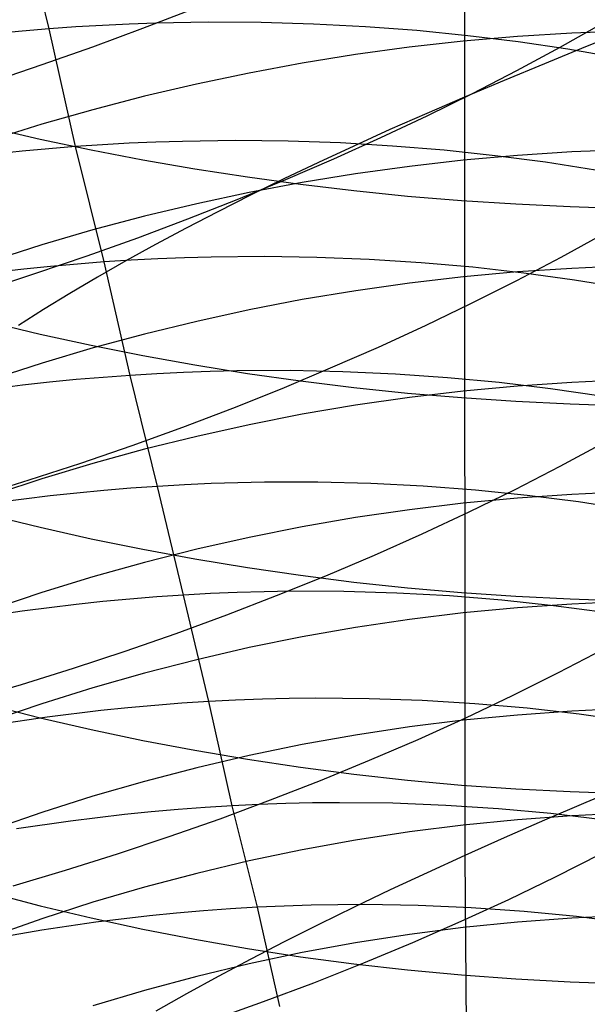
# Model space of a CAD drawing. Extents: x -383 to 1849, y -1185 to -529.
# Tile 91 of 256: x -330 to -325, y -1074 to -1065. Entities that reach past the tile are written whole.
import ezdxf

# ---------------------------------------------------------------- set-up
doc = ezdxf.new("R2010")
doc.units = 0
doc.layers.add('PREDEFINITO', color=7, linetype='CONTINUOUS')

msp = doc.modelspace()

# ---------------------------------------------------------------- linework, layer by layer
at = {"layer": 'PREDEFINITO'}
for p, q in [((-326.1504, -882.7992, 433.9858), (-326.035, -1066.0458, 433.48)), ((-329.7475, -1065.4355, 521.2958), (-329.9996, -1064.3648, 520.3274)), ((-328.9079, -1065.43, 486.1738), (-328.4666, -1065.2591, 486.3075)), ((-329.7475, -1065.4355, 521.2958), (-329.9868, -1065.4553, 521.3364)), ((-329.5085, -1065.4186, 521.2519), (-329.7475, -1065.4355, 521.2958)), ((-329.5095, -1066.488, 522.2868), (-329.7475, -1065.4355, 521.2958)), ((-329.27, -1065.4046, 521.2047), (-329.5085, -1065.4186, 521.2519)), ((-329.3551, -1065.5953, 486.0531), (-328.9079, -1065.43, 486.1738)), ((-329.0319, -1065.3933, 521.1543), (-329.27, -1065.4046, 521.2047)), ((-328.7943, -1065.3849, 521.1007), (-329.0319, -1065.3933, 521.1543)), ((-328.321, -1065.3765, 520.984), (-328.7943, -1065.3849, 521.1007)), ((-327.8506, -1065.3791, 520.8549), (-328.321, -1065.3765, 520.984)), ((-327.3833, -1065.3925, 520.7137), (-327.8506, -1065.3791, 520.8549)), ((-326.9197, -1065.4168, 520.5608), (-327.3833, -1065.3925, 520.7137)), ((-326.4603, -1065.4516, 520.3963), (-326.9197, -1065.4168, 520.5608)), ((-325.1803, -1065.6004, 488.5892), (-324.8035, -1065.3876, 488.8191)), ((-329.9868, -1065.4553, 521.3364), (-330.2265, -1065.4779, 521.3738)), ((-326.0054, -1065.4969, 520.2207), (-326.4603, -1065.4516, 520.3963)), ((-325.5611, -1065.5047, 629.7532), (-326.0453, -1065.5469, 629.7952)), ((-325.5555, -1065.5525, 520.0341), (-326.0054, -1065.4969, 520.2207)), ((-325.0754, -1065.4744, 629.7231), (-325.5611, -1065.5047, 629.7532)), ((-324.8321, -1065.4638, 629.7125), (-325.0754, -1065.4744, 629.7231)), ((-324.5778, -1065.4468, 434.7031), (-324.9527, -1065.5969, 434.4071)), ((-329.8075, -1065.7549, 485.9455), (-329.3551, -1065.5953, 486.0531)), ((-326.5277, -1065.6007, 629.8488), (-327.0077, -1065.666, 629.9139)), ((-326.0453, -1065.5469, 629.7952), (-326.5277, -1065.6007, 629.8488)), ((-325.5669, -1065.8089, 488.371), (-325.1803, -1065.6004, 488.5892)), ((-325.111, -1065.6183, 519.8369), (-325.5555, -1065.5525, 520.0341)), ((-324.9527, -1065.5969, 434.4071), (-325.3206, -1065.7468, 434.1045)), ((-324.6725, -1065.6942, 519.6294), (-325.111, -1065.6183, 519.8369)), ((-327.0077, -1065.666, 629.9139), (-327.4849, -1065.7426, 629.9901)), ((-330.2648, -1065.9086, 485.8512), (-329.8075, -1065.7549, 485.9455)), ((-327.4849, -1065.7426, 629.9901), (-327.9587, -1065.8304, 630.0775)), ((-325.3206, -1065.7468, 434.1045), (-325.6814, -1065.8965, 433.7954)), ((-327.9587, -1065.8304, 630.0775), (-328.4288, -1065.929, 630.1756)), ((-325.9629, -1066.0131, 488.1646), (-325.5669, -1065.8089, 488.371)), ((-328.4288, -1065.929, 630.1756), (-328.8945, -1066.0383, 630.2845)), ((-325.6814, -1065.8965, 433.7954), (-326.035, -1066.0458, 433.48)), ((-328.8945, -1066.0383, 630.2845), (-329.3556, -1066.1581, 630.4038)), ((-326.035, -1066.0458, 433.48), (-326.3713, -1066.1909, 433.1661)), ((-326.3677, -1066.2126, 487.9701), (-325.9629, -1066.0131, 488.1646)), ((-326.035, -1066.0458, 433.48), (-326.0326, -1072.8251, 433.4471)), ((-329.3556, -1066.1581, 630.4038), (-329.8113, -1066.2883, 630.5334)), ((-326.7808, -1066.4074, 487.7877), (-326.3677, -1066.2126, 487.9701)), ((-326.3713, -1066.1909, 433.1661), (-326.7011, -1066.3366, 432.8424)), ((-330.2752, -1066.3164, 664.2401), (-329.8254, -1066.4203, 664.4092)), ((-329.8113, -1066.2883, 630.5334), (-330.2614, -1066.4286, 630.673)), ((-327.2017, -1066.5971, 487.6176), (-326.7808, -1066.4074, 487.7877)), ((-326.7011, -1066.3366, 432.8424), (-327.024, -1066.4829, 432.509)), ((-329.8254, -1066.4203, 664.4092), (-329.3698, -1066.5166, 664.5661)), ((-329.5095, -1066.488, 522.2868), (-329.749, -1066.507, 522.3267)), ((-329.2703, -1066.4719, 522.2436), (-329.5095, -1066.488, 522.2868)), ((-329.2538, -1067.5193, 523.2943), (-329.5095, -1066.488, 522.2868)), ((-329.0315, -1066.4587, 522.1973), (-329.2703, -1066.4719, 522.2436)), ((-328.7932, -1066.4484, 522.1477), (-329.0315, -1066.4587, 522.1973)), ((-328.5554, -1066.441, 522.095), (-328.7932, -1066.4484, 522.1477)), ((-328.0815, -1066.4347, 521.9802), (-328.5554, -1066.441, 522.095)), ((-327.6103, -1066.4397, 521.8533), (-328.0815, -1066.4347, 521.9802)), ((-327.1422, -1066.4558, 521.7145), (-327.6103, -1066.4397, 521.8533)), ((-327.024, -1066.4829, 432.509), (-327.3397, -1066.6294, 432.1662)), ((-326.6777, -1066.4829, 521.5641), (-327.1422, -1066.4558, 521.7145)), ((-326.2173, -1066.5208, 521.4024), (-326.6777, -1066.4829, 521.5641)), ((-329.9888, -1066.5289, 522.3634), (-330.2288, -1066.5537, 522.3968)), ((-329.749, -1066.507, 522.3267), (-329.9888, -1066.5289, 522.3634)), ((-329.3698, -1066.5166, 664.5661), (-328.909, -1066.6053, 664.7106)), ((-325.7614, -1066.5693, 521.2296), (-326.2173, -1066.5208, 521.4024)), ((-325.5608, -1066.5666, 628.7598), (-326.045, -1066.6096, 628.8009)), ((-325.3103, -1066.6284, 521.0461), (-325.7614, -1066.5693, 521.2296)), ((-325.0752, -1066.5357, 628.7302), (-325.5608, -1066.5666, 628.7598)), ((-324.832, -1066.5248, 628.7198), (-325.0752, -1066.5357, 628.7302)), ((-328.909, -1066.6053, 664.7106), (-328.4434, -1066.6863, 664.8425)), ((-327.3397, -1066.6294, 432.1662), (-327.6477, -1066.7763, 431.8142)), ((-327.63, -1066.7817, 487.4599), (-327.2017, -1066.5971, 487.6176)), ((-326.5273, -1066.6646, 628.8535), (-327.0073, -1066.7312, 628.9172)), ((-326.045, -1066.6096, 628.8009), (-326.5273, -1066.6646, 628.8535)), ((-324.8647, -1066.6979, 520.8521), (-325.3103, -1066.6284, 521.0461)), ((-328.4434, -1066.6863, 664.8425), (-327.9735, -1066.7594, 664.9614)), ((-327.9735, -1066.7594, 664.9614), (-327.4998, -1066.8244, 665.0673)), ((-327.0073, -1066.7312, 628.9172), (-327.4844, -1066.8094, 628.992)), ((-328.0652, -1066.9609, 487.3146), (-327.63, -1066.7817, 487.4599)), ((-327.4844, -1066.8094, 628.992), (-327.9581, -1066.8989, 629.0776)), ((-327.6477, -1066.7763, 431.8142), (-327.9476, -1066.9232, 431.4531)), ((-327.4998, -1066.8244, 665.0673), (-327.0227, -1066.8811, 665.1598)), ((-327.9581, -1066.8989, 629.0776), (-328.4281, -1066.9994, 629.1739)), ((-327.9476, -1066.9232, 431.4531), (-328.2393, -1067.0701, 431.0833)), ((-327.0227, -1066.8811, 665.1598), (-326.5428, -1066.9296, 665.2387)), ((-326.5428, -1066.9296, 665.2387), (-326.0604, -1066.9695, 665.3037)), ((-328.4281, -1066.9994, 629.1739), (-328.8938, -1067.1109, 629.2806)), ((-328.5067, -1067.1345, 487.182), (-328.0652, -1066.9609, 487.3146)), ((-326.0604, -1066.9695, 665.3037), (-325.5761, -1067.0009, 665.3547)), ((-325.5761, -1067.0009, 665.3547), (-325.0904, -1067.0234, 665.3914)), ((-325.0904, -1067.0234, 665.3914), (-324.8471, -1067.0313, 665.4043)), ((-328.8938, -1067.1109, 629.2806), (-329.3548, -1067.2332, 629.3975)), ((-328.2393, -1067.0701, 431.0833), (-328.5222, -1067.2169, 430.7049)), ((-328.954, -1067.3024, 487.0623), (-328.5067, -1067.1345, 487.182)), ((-329.3548, -1067.2332, 629.3975), (-329.8105, -1067.3659, 629.5245)), ((-328.5222, -1067.2169, 430.7049), (-328.7961, -1067.3634, 430.3183)), ((-325.1714, -1067.4771, 489.3926), (-324.7856, -1067.2645, 489.6086)), ((-329.8105, -1067.3659, 629.5245), (-330.2606, -1067.509, 629.6614)), ((-329.4067, -1067.4643, 486.9554), (-328.954, -1067.3024, 487.0623)), ((-328.7961, -1067.3634, 430.3183), (-329.0607, -1067.5095, 429.9238)), ((-329.8642, -1067.6201, 486.8616), (-329.4067, -1067.4643, 486.9554)), ((-329.4934, -1067.5376, 523.3333), (-329.7333, -1067.559, 523.3692)), ((-329.2538, -1067.5193, 523.2943), (-329.4934, -1067.5376, 523.3333)), ((-329.0607, -1067.5095, 429.9238), (-329.3156, -1067.6549, 429.5216)), ((-329.0145, -1067.5039, 523.252), (-329.2538, -1067.5193, 523.2943)), ((-329.0239, -1068.5327, 524.3254), (-329.2538, -1067.5193, 523.2943)), ((-328.7756, -1067.4914, 523.2066), (-329.0145, -1067.5039, 523.252)), ((-328.5372, -1067.4819, 523.1581), (-328.7756, -1067.4914, 523.2066)), ((-328.2993, -1067.4754, 523.1065), (-328.5372, -1067.4819, 523.1581)), ((-327.8252, -1067.471, 522.9941), (-328.2993, -1067.4754, 523.1065)), ((-327.3537, -1067.478, 522.8698), (-327.8252, -1067.471, 522.9941)), ((-326.8854, -1067.4965, 522.7338), (-327.3537, -1067.478, 522.8698)), ((-326.4207, -1067.5261, 522.5864), (-326.8854, -1067.4965, 522.7338)), ((-325.96, -1067.5667, 522.4279), (-326.4207, -1067.5261, 522.5864)), ((-325.5665, -1067.6851, 489.1882), (-325.1714, -1067.4771, 489.3926)), ((-330.3261, -1067.7695, 486.7811), (-329.8642, -1067.6201, 486.8616)), ((-329.9734, -1067.5833, 523.4019), (-330.2136, -1067.6105, 523.4314)), ((-329.7333, -1067.559, 523.3692), (-329.9734, -1067.5833, 523.4019)), ((-325.5606, -1067.6083, 627.7457), (-326.0447, -1067.6523, 627.7862)), ((-325.5037, -1067.6182, 522.2585), (-325.96, -1067.5667, 522.4279)), ((-325.0751, -1067.5767, 627.7166), (-325.5606, -1067.6083, 627.7457)), ((-325.0524, -1067.6804, 522.0786), (-325.5037, -1067.6182, 522.2585)), ((-324.832, -1067.5655, 627.7064), (-325.0751, -1067.5767, 627.7166)), ((-329.3156, -1067.6549, 429.5216), (-329.5606, -1067.7997, 429.1121)), ((-326.5269, -1067.7083, 627.8378), (-327.0067, -1067.7763, 627.9003)), ((-326.0447, -1067.6523, 627.7862), (-326.5269, -1067.7083, 627.8378)), ((-325.9705, -1067.8882, 488.9958), (-325.5665, -1067.6851, 489.1882)), ((-324.6064, -1067.7532, 521.8884), (-325.0524, -1067.6804, 522.0786)), ((-329.5606, -1067.7997, 429.1121), (-329.7955, -1067.9437, 428.6957)), ((-327.0067, -1067.7763, 627.9003), (-327.4838, -1067.856, 627.9736)), ((-327.4838, -1067.856, 627.9736), (-327.9575, -1067.9472, 628.0575)), ((-326.3829, -1068.0864, 488.8152), (-325.9705, -1067.8882, 488.9958)), ((-329.7955, -1067.9437, 428.6957), (-330.0199, -1068.0867, 428.2727)), ((-327.9575, -1067.9472, 628.0575), (-328.4274, -1068.0498, 628.1518)), ((-330.2755, -1068.0575, 663.2238), (-329.8256, -1068.1646, 663.3908)), ((-328.4274, -1068.0498, 628.1518), (-328.8931, -1068.1634, 628.2564)), ((-329.8256, -1068.1646, 663.3908), (-329.3701, -1068.2641, 663.5458)), ((-328.8931, -1068.1634, 628.2564), (-329.354, -1068.2879, 628.3709)), ((-326.8032, -1068.2793, 488.6468), (-326.3829, -1068.0864, 488.8152)), ((-329.354, -1068.2879, 628.3709), (-329.8097, -1068.4232, 628.4953)), ((-329.3701, -1068.2641, 663.5458), (-328.9092, -1068.3557, 663.6886)), ((-327.2308, -1068.4668, 488.4906), (-326.8032, -1068.2793, 488.6468)), ((-329.8097, -1068.4232, 628.4953), (-330.2597, -1068.5689, 628.6294)), ((-328.9092, -1068.3557, 663.6886), (-328.4436, -1068.4393, 663.8188)), ((-328.7843, -1068.5182, 524.2838), (-329.0239, -1068.5327, 524.3254)), ((-328.5451, -1068.5067, 524.2392), (-328.7843, -1068.5182, 524.2838)), ((-328.3063, -1068.4982, 524.1915), (-328.5451, -1068.5067, 524.2392)), ((-328.4436, -1068.4393, 663.8188), (-327.9737, -1068.5147, 663.9364)), ((-328.068, -1068.4927, 524.1407), (-328.3063, -1068.4982, 524.1915)), ((-327.5931, -1068.4905, 524.0302), (-328.068, -1068.4927, 524.1407)), ((-327.9737, -1068.5147, 663.9364), (-327.4999, -1068.5818, 664.0409)), ((-327.6654, -1068.6487, 488.3468), (-327.2308, -1068.4668, 488.4906)), ((-327.1207, -1068.5001, 523.9079), (-327.5931, -1068.4905, 524.0302)), ((-326.6514, -1068.5213, 523.7741), (-327.1207, -1068.5001, 523.9079)), ((-326.1856, -1068.5539, 523.629), (-326.6514, -1068.5213, 523.7741)), ((-329.7441, -1068.5945, 524.4312), (-329.9846, -1068.6211, 524.4602)), ((-329.5038, -1068.5709, 524.399), (-329.7441, -1068.5945, 524.4312)), ((-329.2637, -1068.5503, 524.3638), (-329.5038, -1068.5709, 524.399)), ((-329.0239, -1068.5327, 524.3254), (-329.2637, -1068.5503, 524.3638)), ((-328.7769, -1069.5247, 525.3727), (-329.0239, -1068.5327, 524.3254)), ((-327.4999, -1068.5818, 664.0409), (-327.0228, -1068.6404, 664.1323)), ((-325.7236, -1068.5977, 523.4731), (-326.1856, -1068.5539, 523.629)), ((-325.2661, -1068.6526, 523.3065), (-325.7236, -1068.5977, 523.4731)), ((-325.0752, -1068.5969, 626.6827), (-325.5608, -1068.629, 626.711)), ((-324.832, -1068.5857, 626.6727), (-325.0752, -1068.5969, 626.6827)), ((-329.9846, -1068.6211, 524.4602), (-330.4655, -1068.683, 524.509)), ((-328.1064, -1068.8248, 488.2156), (-327.6654, -1068.6487, 488.3468)), ((-327.0228, -1068.6404, 664.1323), (-326.5429, -1068.6904, 664.2102)), ((-326.5429, -1068.6904, 664.2102), (-326.0605, -1068.7316, 664.2745)), ((-326.045, -1068.6736, 626.7505), (-326.5273, -1068.7306, 626.8008)), ((-325.5608, -1068.629, 626.711), (-326.045, -1068.6736, 626.7505)), ((-324.8134, -1068.7185, 523.1295), (-325.2661, -1068.6526, 523.3065)), ((-326.5273, -1068.7306, 626.8008), (-327.0072, -1068.7997, 626.862)), ((-326.0605, -1068.7316, 664.2745), (-325.5762, -1068.764, 664.3249)), ((-325.5762, -1068.764, 664.3249), (-325.0905, -1068.7872, 664.3611)), ((-325.0905, -1068.7872, 664.3611), (-324.8472, -1068.7954, 664.3739)), ((-328.5532, -1068.9949, 488.0969), (-328.1064, -1068.8248, 488.2156)), ((-327.0072, -1068.7997, 626.862), (-327.4843, -1068.8807, 626.9336)), ((-327.4843, -1068.8807, 626.9336), (-327.9581, -1068.9735, 627.0156)), ((-329.0055, -1069.1588, 487.9911), (-328.5532, -1068.9949, 488.0969)), ((-327.9581, -1068.9735, 627.0156), (-328.4281, -1069.0778, 627.1079)), ((-328.4281, -1069.0778, 627.1079), (-328.8938, -1069.1934, 627.2101)), ((-325.1799, -1069.3454, 490.2362), (-324.786, -1069.1338, 490.4382)), ((-329.4627, -1069.3163, 487.8983), (-329.0055, -1069.1588, 487.9911)), ((-328.8938, -1069.1934, 627.2101), (-329.3547, -1069.3201, 627.3222)), ((-329.9243, -1069.4673, 487.8185), (-329.4627, -1069.3163, 487.8983)), ((-329.3547, -1069.3201, 627.3222), (-329.8105, -1069.4578, 627.4439)), ((-325.5828, -1069.5519, 490.046), (-325.1799, -1069.3454, 490.2362)), ((-330.3898, -1069.6114, 487.7519), (-329.9243, -1069.4673, 487.8185)), ((-329.8105, -1069.4578, 627.4439), (-330.2605, -1069.6061, 627.575)), ((-327.8205, -1069.4882, 525.1915), (-328.0589, -1069.4927, 525.2413)), ((-327.3452, -1069.4882, 525.0831), (-327.8205, -1069.4882, 525.1915)), ((-326.8725, -1069.5001, 524.9631), (-327.3452, -1069.4882, 525.0831)), ((-329.2572, -1069.5614, 525.445), (-329.4977, -1069.5844, 525.4765)), ((-329.017, -1069.5415, 525.4104), (-329.2572, -1069.5614, 525.445)), ((-328.7769, -1069.5247, 525.3727), (-329.017, -1069.5415, 525.4104)), ((-328.5372, -1069.5109, 525.332), (-328.7769, -1069.5247, 525.3727)), ((-328.5446, -1070.4963, 526.4417), (-328.7769, -1069.5247, 525.3727)), ((-328.2979, -1069.5003, 525.2882), (-328.5372, -1069.5109, 525.332)), ((-328.0589, -1069.4927, 525.2413), (-328.2979, -1069.5003, 525.2882)), ((-326.4028, -1069.5239, 524.8318), (-326.8725, -1069.5001, 524.9631)), ((-325.9365, -1069.5592, 524.6895), (-326.4028, -1069.5239, 524.8318)), ((-325.9941, -1069.7531, 489.8676), (-325.5828, -1069.5519, 490.046)), ((-325.4742, -1069.606, 524.5365), (-325.9365, -1069.5592, 524.6895)), ((-329.7382, -1069.6104, 525.505), (-330.2195, -1069.6714, 525.5528)), ((-329.4977, -1069.5844, 525.4765), (-329.7382, -1069.6104, 525.505)), ((-325.5608, -1069.6297, 625.6561), (-326.045, -1069.6752, 625.6947)), ((-325.0753, -1069.5969, 625.6283), (-325.5608, -1069.6297, 625.6561)), ((-325.0163, -1069.6641, 524.373), (-325.4742, -1069.606, 524.5365)), ((-324.8321, -1069.5854, 625.6185), (-325.0753, -1069.5969, 625.6283)), ((-324.5632, -1069.7334, 524.1993), (-325.0163, -1069.6641, 524.373)), ((-326.5273, -1069.7332, 625.744), (-327.0072, -1069.8036, 625.8038)), ((-326.045, -1069.6752, 625.6947), (-326.5273, -1069.7332, 625.744)), ((-326.4133, -1069.9489, 489.7012), (-325.9941, -1069.7531, 489.8676)), ((-330.2754, -1069.7794, 662.1732), (-329.8255, -1069.8899, 662.3381)), ((-327.0072, -1069.8036, 625.8038), (-327.4843, -1069.886, 625.8738)), ((-329.8255, -1069.8899, 662.3381), (-329.3699, -1069.9924, 662.4911)), ((-327.4843, -1069.886, 625.8738), (-327.9581, -1069.9805, 625.954)), ((-329.3699, -1069.9924, 662.4911), (-328.9091, -1070.0868, 662.632)), ((-327.9581, -1069.9805, 625.954), (-328.4281, -1070.0866, 626.0442)), ((-326.84, -1070.139, 489.5469), (-326.4133, -1069.9489, 489.7012)), ((-328.9091, -1070.0868, 662.632), (-328.4435, -1070.1729, 662.7606)), ((-328.4281, -1070.0866, 626.0442), (-328.8938, -1070.2042, 626.1441)), ((-328.4435, -1070.1729, 662.7606), (-327.9736, -1070.2506, 662.8766)), ((-327.2736, -1070.3233, 489.405), (-326.84, -1070.139, 489.5469)), ((-328.8938, -1070.2042, 626.1441), (-329.3548, -1070.3331, 626.2536)), ((-327.9736, -1070.2506, 662.8766), (-327.4999, -1070.3197, 662.9798)), ((-329.3548, -1070.3331, 626.2536), (-329.8106, -1070.4731, 626.3725)), ((-327.7137, -1070.5015, 489.2754), (-327.2736, -1070.3233, 489.405)), ((-327.4999, -1070.3197, 662.9798), (-327.0228, -1070.3801, 663.0699)), ((-327.0228, -1070.3801, 663.0699), (-326.5428, -1070.4316, 663.1469)), ((-326.5428, -1070.4316, 663.1469), (-326.0605, -1070.4741, 663.2103)), ((-329.8106, -1070.4731, 626.3725), (-330.2606, -1070.624, 626.5007)), ((-329.0252, -1070.5319, 526.5123), (-329.2657, -1070.5544, 526.5431)), ((-328.7848, -1070.5125, 526.4785), (-329.0252, -1070.5319, 526.5123)), ((-328.5446, -1070.4963, 526.4417), (-328.7848, -1070.5125, 526.4785)), ((-328.3047, -1070.4833, 526.4019), (-328.5446, -1070.4963, 526.4417)), ((-328.3206, -1071.4484, 527.5294), (-328.5446, -1070.4963, 526.4417)), ((-328.0652, -1070.4733, 526.3591), (-328.3047, -1070.4833, 526.4019)), ((-328.1597, -1070.6735, 489.1583), (-327.7137, -1070.5015, 489.2754)), ((-327.8261, -1070.4665, 526.3133), (-328.0652, -1070.4733, 526.3591)), ((-327.5875, -1070.4628, 526.2646), (-327.8261, -1070.4665, 526.3133)), ((-327.1119, -1070.4646, 526.1586), (-327.5875, -1070.4628, 526.2646)), ((-326.6388, -1070.4786, 526.0412), (-327.1119, -1070.4646, 526.1586)), ((-326.1687, -1070.5045, 525.9128), (-326.6388, -1070.4786, 526.0412)), ((-325.702, -1070.5422, 525.7737), (-326.1687, -1070.5045, 525.9128)), ((-326.0605, -1070.4741, 663.2103), (-325.5762, -1070.5075, 663.26)), ((-325.2392, -1070.5916, 525.624), (-325.702, -1070.5422, 525.7737)), ((-325.5762, -1070.5075, 663.26), (-325.0904, -1070.5314, 663.2958)), ((-325.0904, -1070.5314, 663.2958), (-324.8472, -1070.5399, 663.3084)), ((-329.5064, -1070.5799, 526.5709), (-329.9879, -1070.6401, 526.6176)), ((-329.2657, -1070.5544, 526.5431), (-329.5064, -1070.5799, 526.5709)), ((-325.5608, -1070.6101, 624.5812), (-326.045, -1070.6562, 624.6188)), ((-325.0752, -1070.577, 624.5541), (-325.5608, -1070.6101, 624.5812)), ((-324.7807, -1070.6524, 525.464), (-325.2392, -1070.5916, 525.624)), ((-324.832, -1070.5653, 624.5446), (-325.0752, -1070.577, 624.5541)), ((-329.9879, -1070.6401, 526.6176), (-330.4691, -1070.7123, 526.6526)), ((-328.6112, -1070.839, 489.054), (-328.1597, -1070.6735, 489.1583)), ((-326.5273, -1070.7151, 624.6669), (-327.0073, -1070.7866, 624.7252)), ((-326.045, -1070.6562, 624.6188), (-326.5273, -1070.7151, 624.6669)), ((-327.0073, -1070.7866, 624.7252), (-327.4843, -1070.8704, 624.7936)), ((-329.0677, -1070.9979, 488.9624), (-328.6112, -1070.839, 489.054)), ((-327.4843, -1070.8704, 624.7936), (-327.9581, -1070.9663, 624.872)), ((-327.9581, -1070.9663, 624.872), (-328.4281, -1071.0742, 624.96)), ((-325.1944, -1071.1895, 491.1363), (-324.7924, -1070.9795, 491.3245)), ((-329.5286, -1071.15, 488.8838), (-329.0677, -1070.9979, 488.9624)), ((-328.4281, -1071.0742, 624.96), (-328.8938, -1071.1937, 625.0576)), ((-329.9935, -1071.2951, 488.8183), (-329.5286, -1071.15, 488.8838)), ((-328.8938, -1071.1937, 625.0576), (-329.3548, -1071.3248, 625.1646)), ((-325.6049, -1071.3941, 490.9599), (-325.1944, -1071.1895, 491.1363)), ((-330.4619, -1071.433, 488.766), (-329.9935, -1071.2951, 488.8183)), ((-329.3548, -1071.3248, 625.1646), (-329.8105, -1071.4671, 625.2808)), ((-327.8408, -1071.4272, 527.4483), (-328.0805, -1071.4362, 527.4903)), ((-327.6015, -1071.4213, 527.4034), (-327.8408, -1071.4272, 527.4483)), ((-327.3626, -1071.4186, 527.3556), (-327.6015, -1071.4213, 527.4034)), ((-326.8863, -1071.4227, 527.2515), (-327.3626, -1071.4186, 527.3556)), ((-326.4126, -1071.4391, 527.1363), (-326.8863, -1071.4227, 527.2515)), ((-326.0234, -1071.5929, 490.7954), (-325.6049, -1071.3941, 490.9599)), ((-330.2754, -1071.4791, 661.0896), (-329.8255, -1071.5927, 661.2523)), ((-329.8105, -1071.4671, 625.2808), (-330.2606, -1071.6205, 625.406)), ((-329.0423, -1071.5043, 527.6288), (-329.2831, -1071.5293, 527.6561)), ((-328.8015, -1071.4825, 527.5986), (-329.0423, -1071.5043, 527.6288)), ((-328.561, -1071.4638, 527.5655), (-328.8015, -1071.4825, 527.5986)), ((-328.3206, -1071.4484, 527.5294), (-328.561, -1071.4638, 527.5655)), ((-328.0805, -1071.4362, 527.4903), (-328.3206, -1071.4484, 527.5294)), ((-328.1115, -1072.3787, 528.638), (-328.3206, -1071.4484, 527.5294)), ((-325.9417, -1071.4677, 527.0103), (-326.4126, -1071.4391, 527.1363)), ((-325.4743, -1071.5083, 526.8737), (-325.9417, -1071.4677, 527.0103)), ((-325.0106, -1071.5608, 526.7268), (-325.4743, -1071.5083, 526.8737)), ((-329.7648, -1071.5885, 527.7019), (-330.2461, -1071.6599, 527.7362)), ((-329.8255, -1071.5927, 661.2523), (-329.37, -1071.6982, 661.4033)), ((-329.2831, -1071.5293, 527.6561), (-329.7648, -1071.5885, 527.7019)), ((-326.4494, -1071.7859, 490.6428), (-326.0234, -1071.5929, 490.7954)), ((-325.5608, -1071.5684, 623.4878), (-326.045, -1071.6153, 623.5247)), ((-325.0753, -1071.5345, 623.4613), (-325.5608, -1071.5684, 623.4878)), ((-324.8321, -1071.5226, 623.452), (-325.0753, -1071.5345, 623.4613)), ((-324.5513, -1071.625, 526.5698), (-325.0106, -1071.5608, 526.7268)), ((-326.5273, -1071.6753, 623.5716), (-327.0072, -1071.7479, 623.6286)), ((-326.045, -1071.6153, 623.5247), (-326.5273, -1071.6753, 623.5716)), ((-329.37, -1071.6982, 661.4033), (-328.9091, -1071.7954, 661.5423)), ((-327.0072, -1071.7479, 623.6286), (-327.4843, -1071.8331, 623.6954)), ((-328.9091, -1071.7954, 661.5423), (-328.4435, -1071.884, 661.6691)), ((-327.4843, -1071.8331, 623.6954), (-327.9581, -1071.9306, 623.7718)), ((-326.8824, -1071.9728, 490.5024), (-326.4494, -1071.7859, 490.6428)), ((-328.4435, -1071.884, 661.6691), (-327.9736, -1071.964, 661.7836)), ((-327.9581, -1071.9306, 623.7718), (-328.4281, -1072.0402, 623.8577)), ((-328.4281, -1072.0402, 623.8577), (-328.8938, -1072.1617, 623.9529)), ((-327.9736, -1071.964, 661.7836), (-327.4999, -1072.0351, 661.8854)), ((-327.4999, -1072.0351, 661.8854), (-327.0228, -1072.0973, 661.9744)), ((-327.3218, -1072.1534, 490.3743), (-326.8824, -1071.9728, 490.5024)), ((-327.0228, -1072.0973, 661.9744), (-326.5428, -1072.1503, 662.0503)), ((-328.8938, -1072.1617, 623.9529), (-329.3548, -1072.2948, 624.0573)), ((-327.7674, -1072.3275, 490.2585), (-327.3218, -1072.1534, 490.3743)), ((-326.5428, -1072.1503, 662.0503), (-326.0605, -1072.194, 662.1129)), ((-326.0605, -1072.194, 662.1129), (-325.5762, -1072.2283, 662.162)), ((-324.5755, -1072.1931, 434.6623), (-324.9504, -1072.3514, 434.3683)), ((-329.3548, -1072.2948, 624.0573), (-329.8105, -1072.4394, 624.1706)), ((-325.5762, -1072.2283, 662.162), (-325.0904, -1072.253, 662.1973)), ((-325.0904, -1072.253, 662.1973), (-324.8472, -1072.2617, 662.2097)), ((-328.3519, -1072.3936, 528.6732), (-328.5926, -1072.4117, 528.7056)), ((-328.1115, -1072.3787, 528.638), (-328.3519, -1072.3936, 528.6732)), ((-328.2184, -1072.495, 490.1553), (-327.7674, -1072.3275, 490.2585)), ((-327.8712, -1072.3672, 528.5999), (-328.1115, -1072.3787, 528.638)), ((-327.8852, -1073.2867, 529.7603), (-328.1115, -1072.3787, 528.638)), ((-327.6313, -1072.3588, 528.5589), (-327.8712, -1072.3672, 528.5999)), ((-327.3918, -1072.3537, 528.5151), (-327.6313, -1072.3588, 528.5589)), ((-327.1527, -1072.3518, 528.4685), (-327.3918, -1072.3537, 528.5151)), ((-326.676, -1072.3575, 528.3669), (-327.1527, -1072.3518, 528.4685)), ((-326.2017, -1072.3758, 528.2544), (-326.676, -1072.3575, 528.3669)), ((-325.7302, -1072.4065, 528.1313), (-326.2017, -1072.3758, 528.2544)), ((-324.9504, -1072.3514, 434.3683), (-325.3183, -1072.5096, 434.0677)), ((-329.8105, -1072.4394, 624.1706), (-330.2606, -1072.5952, 624.2928)), ((-329.0743, -1072.4575, 528.7616), (-329.556, -1072.516, 528.8062)), ((-328.8334, -1072.433, 528.735), (-329.0743, -1072.4575, 528.7616)), ((-328.5926, -1072.4117, 528.7056), (-328.8334, -1072.433, 528.735)), ((-325.2621, -1072.4494, 527.9979), (-325.7302, -1072.4065, 528.1313)), ((-325.0753, -1072.4704, 622.3503), (-325.5608, -1072.5047, 622.3762)), ((-324.7977, -1072.5043, 527.8543), (-325.2621, -1072.4494, 527.9979)), ((-324.8321, -1072.4583, 622.3412), (-325.0753, -1072.4704, 622.3503)), ((-329.556, -1072.516, 528.8062), (-330.0373, -1072.5869, 528.8395)), ((-328.6744, -1072.6555, 490.0647), (-328.2184, -1072.495, 490.1553)), ((-326.045, -1072.5525, 622.4121), (-326.5273, -1072.6133, 622.4578)), ((-325.5608, -1072.5047, 622.3762), (-326.045, -1072.5525, 622.4121)), ((-325.3183, -1072.5096, 434.0677), (-325.6791, -1072.6675, 433.7605)), ((-329.135, -1072.8091, 489.9869), (-328.6744, -1072.6555, 490.0647)), ((-326.5273, -1072.6133, 622.4578), (-327.0072, -1072.6871, 622.5134)), ((-327.0072, -1072.6871, 622.5134), (-327.4843, -1072.7736, 622.5784)), ((-325.6791, -1072.6675, 433.7605), (-326.0326, -1072.8251, 433.4471)), ((-329.5996, -1072.9553, 489.9221), (-329.135, -1072.8091, 489.9869)), ((-327.4843, -1072.7736, 622.5784), (-327.958, -1072.8726, 622.6529)), ((-326.0326, -1072.8251, 433.4471), (-326.369, -1072.9782, 433.135)), ((-326.0326, -1072.8251, 433.4471), (-326.005, -1076.2741, 433.4388)), ((-325.2205, -1073.0141, 492.0851), (-324.8108, -1072.8063, 492.2595)), ((-327.958, -1072.8726, 622.6529), (-328.428, -1072.9839, 622.7366)), ((-330.0678, -1073.0941, 489.8703), (-329.5996, -1072.9553, 489.9221)), ((-328.428, -1072.9839, 622.7366), (-328.8938, -1073.1072, 622.8294)), ((-326.369, -1072.9782, 433.135), (-326.6988, -1073.132, 432.813)), ((-325.6382, -1073.216, 491.9225), (-325.2205, -1073.0141, 492.0851)), ((-330.2754, -1073.1568, 659.9729), (-329.8255, -1073.2737, 660.1333)), ((-328.8938, -1073.1072, 622.8294), (-329.3548, -1073.2424, 622.9311)), ((-326.6988, -1073.132, 432.813), (-327.0217, -1073.2863, 432.4815)), ((-329.8255, -1073.2737, 660.1333), (-329.37, -1073.3821, 660.2822)), ((-329.3548, -1073.2424, 622.9311), (-329.8105, -1073.3892, 623.0416)), ((-327.4049, -1073.2683, 529.683), (-327.6449, -1073.2758, 529.7231)), ((-327.1652, -1073.264, 529.6402), (-327.4049, -1073.2683, 529.683)), ((-326.926, -1073.263, 529.5947), (-327.1652, -1073.264, 529.6402)), ((-326.449, -1073.2707, 529.4954), (-326.926, -1073.263, 529.5947)), ((-325.9744, -1073.2911, 529.3855), (-326.449, -1073.2707, 529.4954)), ((-326.0635, -1073.4118, 491.7717), (-325.6382, -1073.216, 491.9225)), ((-328.8486, -1073.3632, 529.8809), (-329.3305, -1073.4209, 529.9245)), ((-328.6076, -1073.3392, 529.855), (-328.8486, -1073.3632, 529.8809)), ((-328.3666, -1073.3184, 529.8263), (-328.6076, -1073.3392, 529.855)), ((-328.1258, -1073.3009, 529.7947), (-328.3666, -1073.3184, 529.8263)), ((-327.8852, -1073.2867, 529.7603), (-328.1258, -1073.3009, 529.7947)), ((-327.6449, -1073.2758, 529.7231), (-327.8852, -1073.2867, 529.7603)), ((-327.6854, -1074.1743, 530.9039), (-327.8852, -1073.2867, 529.7603)), ((-327.0217, -1073.2863, 432.4815), (-327.3373, -1073.441, 432.1404)), ((-325.5026, -1073.3241, 529.2652), (-325.9744, -1073.2911, 529.3855)), ((-325.0341, -1073.3696, 529.1347), (-325.5026, -1073.3241, 529.2652)), ((-329.8105, -1073.3892, 623.0416), (-330.2606, -1073.5474, 623.1606)), ((-329.3305, -1073.4209, 529.9245), (-329.8121, -1073.4912, 529.9569)), ((-329.37, -1073.3821, 660.2822), (-328.9091, -1073.482, 660.4193)), ((-327.3373, -1073.441, 432.1404), (-327.6453, -1073.596, 431.79)), ((-326.4959, -1073.6013, 491.6328), (-326.0635, -1073.4118, 491.7717)), ((-325.5608, -1073.4187, 621.2466), (-326.045, -1073.4671, 621.2815)), ((-325.0753, -1073.3839, 621.2214), (-325.5608, -1073.4187, 621.2466)), ((-324.8321, -1073.3716, 621.2125), (-325.0753, -1073.3839, 621.2214)), ((-324.5694, -1073.4273, 528.9944), (-325.0341, -1073.3696, 529.1347)), ((-329.8121, -1073.4912, 529.9569), (-330.2927, -1073.5738, 529.9784)), ((-328.9091, -1073.482, 660.4193), (-328.4435, -1073.5731, 660.5443)), ((-326.5273, -1073.5288, 621.3261), (-327.0072, -1073.6037, 621.3802)), ((-326.045, -1073.4671, 621.2815), (-326.5273, -1073.5288, 621.3261)), ((-328.4435, -1073.5731, 660.5443), (-327.9736, -1073.6553, 660.6572)), ((-327.6453, -1073.596, 431.79), (-327.9452, -1073.7511, 431.4306)), ((-327.0072, -1073.6037, 621.3802), (-327.4843, -1073.6914, 621.4436)), ((-326.9348, -1073.7843, 491.5061), (-326.4959, -1073.6013, 491.6328)), ((-327.9736, -1073.6553, 660.6572), (-327.4999, -1073.7284, 660.7576)), ((-327.4843, -1073.6914, 621.4436), (-327.9581, -1073.7919, 621.5161)), ((-327.9581, -1073.7919, 621.5161), (-328.428, -1073.9047, 621.5976)), ((-327.9452, -1073.7511, 431.4306), (-328.2368, -1073.9062, 431.0623)), ((-327.4999, -1073.7284, 660.7576), (-327.0228, -1073.7924, 660.8453)), ((-327.3798, -1073.9606, 491.3917), (-326.9348, -1073.7843, 491.5061)), ((-327.0228, -1073.7924, 660.8453), (-326.5428, -1073.8469, 660.9202)), ((-326.5428, -1073.8469, 660.9202), (-326.0605, -1073.8918, 660.9819)), ((-328.428, -1073.9047, 621.5976), (-328.8938, -1074.0299, 621.6879)), ((-328.2368, -1073.9062, 431.0623), (-328.5198, -1074.0612, 430.6854)), ((-327.8304, -1074.13, 491.2896), (-327.3798, -1073.9606, 491.3917)), ((-326.0605, -1073.8918, 660.9819), (-325.5762, -1073.9271, 661.0303)), ((-325.5762, -1073.9271, 661.0303), (-325.0904, -1073.9524, 661.0651)), ((-325.0904, -1073.9524, 661.0651), (-324.8472, -1073.9614, 661.0774)), ((-328.8938, -1074.0299, 621.6879), (-329.3548, -1074.167, 621.787)), ((-328.5198, -1074.0612, 430.6854), (-328.7936, -1074.2158, 430.3003)), ((-328.286, -1074.2923, 491.2), (-327.8304, -1074.13, 491.2896))]:
    msp.add_line(p, q, dxfattribs=at)

doc.saveas('drawing.dxf')
